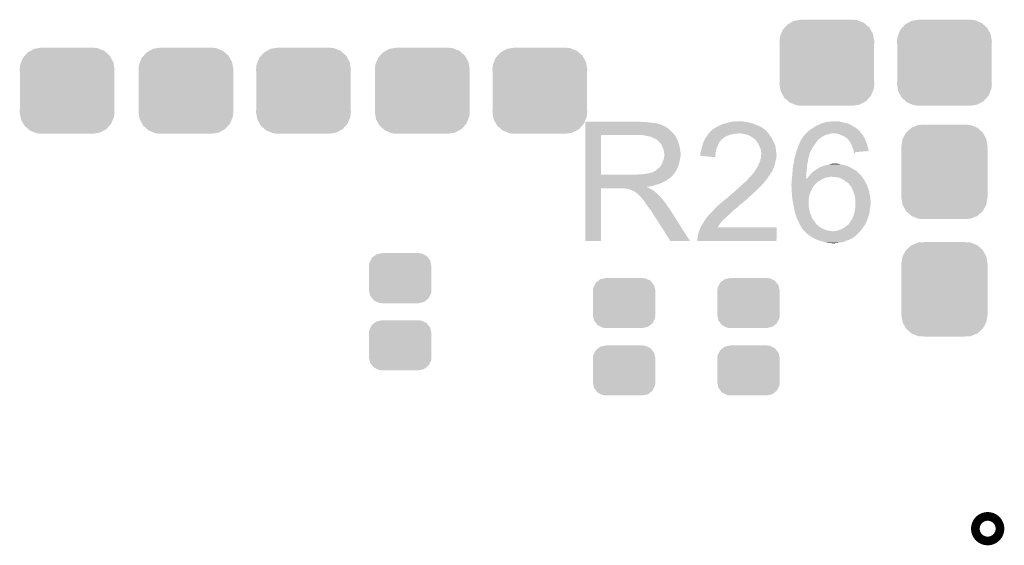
# Model space of a CAD drawing. Extents: x -1.3 to 24.2, y -3.9 to 56.
# Tile 41 of 54: x 4.5 to 12.6, y 32 to 36.3. Entities that reach past the tile are written whole.
import ezdxf

# ---------------------------------------------------------------- set-up
doc = ezdxf.new("R2010")
doc.units = 0
doc.layers.get('0').update_dxf_attribs({"linetype": 'CONTINUOUS'})
doc.layers.add('ETH_WIZ_3_CLICK_V102_GTO', color=11, linetype='CONTINUOUS')
doc.layers.add('ETH_WIZ_3_CLICK_V102_GTS', color=8, linetype='CONTINUOUS')

# ---------------------------------------------------------------- blocks, each defined once
blk = doc.blocks.new('CUSTOM_84')
for points in [[(-0.320744, 0.31339), (-0.298526, 0.325596), (0.317222, 0.31339), (0.30335, 0.325596)], [(-0.298526, 0.325596), (-0.268438, 0.342124), (0.30335, 0.325596), (0.2622, 0.342124)], [(-0.268438, 0.342124), (-0.233628, 0.347838), (0.2622, 0.342124), (0.247972, 0.347838)], [(-0.233628, 0.347838), (-0.20955, 0.35179), (0.247972, 0.347838), (0.20955, 0.35179)], [(-0.37475, 0.234078), (-0.360486, 0.26887), (0.377262, 0.234078), (0.357822, 0.26887)], [(-0.360486, 0.26887), (-0.34504, 0.286174), (0.357822, 0.26887), (0.348152, 0.286174)], [(-0.34504, 0.286174), (-0.320744, 0.31339), (0.348152, 0.286174), (0.317222, 0.31339)], [(-0.38735, 0.17526), (-0.383124, 0.213652), (0.38735, 0.17526), (0.380766, 0.213652)], [(-0.38608, 0.154124), (-0.38735, 0.17526), (0.38608, 0.154124), (0.38735, 0.17526)], [(-0.383124, 0.213652), (-0.37475, 0.234078), (0.380766, 0.213652), (0.377262, 0.234078)], [(-0.38608, -0.154124), (-0.38608, 0.154124), (0.38608, -0.154124), (0.38608, 0.154124)], [(-0.38735, -0.17526), (-0.38608, -0.154124), (0.38735, -0.17526), (0.38608, -0.154124)], [(-0.380764, -0.213652), (-0.38735, -0.17526), (0.383124, -0.213652), (0.38735, -0.17526)], [(-0.377262, -0.234078), (-0.380764, -0.213652), (0.374748, -0.234078), (0.383124, -0.213652)], [(-0.35782, -0.26887), (-0.377262, -0.234078), (0.360486, -0.26887), (0.374748, -0.234078)], [(-0.348152, -0.286174), (-0.35782, -0.26887), (0.345038, -0.286174), (0.360486, -0.26887)], [(-0.31722, -0.31339), (-0.348152, -0.286174), (0.320744, -0.31339), (0.345038, -0.286174)], [(-0.30335, -0.325596), (-0.31722, -0.31339), (0.298524, -0.325596), (0.320744, -0.31339)], [(-0.262198, -0.342124), (-0.30335, -0.325596), (0.268438, -0.342124), (0.298524, -0.325596)], [(-0.247972, -0.347838), (-0.262198, -0.342124), (0.233626, -0.347838), (0.268438, -0.342124)], [(-0.20955, -0.35179), (-0.247972, -0.347838), (0.20955, -0.35179), (0.233626, -0.347838)]]:
    blk.add_solid(points)
blk = doc.blocks.new('CUSTOM_86')
for points in [[(-0.24185, 0.145098), (-0.2311, 0.166208), (0.24469, 0.145098), (0.227898, 0.166208)], [(-0.2311, 0.166208), (-0.211908, 0.1811), (0.227898, 0.166208), (0.21605, 0.1811)], [(-0.211908, 0.1811), (-0.194754, 0.194408), (0.21605, 0.1811), (0.189114, 0.194408)], [(-0.194754, 0.194408), (-0.163144, 0.201476), (0.189114, 0.194408), (0.174806, 0.201476)], [(-0.163144, 0.201476), (-0.14986, 0.204446), (0.174806, 0.201476), (0.15006, 0.204446)], [(-0.14986, 0.204446), (-0.14986, 0.20447), (0.15006, 0.204446), (0.14986, 0.20447)], [(-0.25527, 0.10033), (-0.251974, 0.125214), (0.25527, 0.10033), (0.24939, 0.125214)], [(-0.25527, 0.09906), (-0.25527, 0.10033), (0.25527, 0.09906), (0.25527, 0.10033)], [(-0.25527, -0.09906), (-0.25527, 0.09906), (0.25527, -0.09906), (0.25527, 0.09906)], [(-0.251974, 0.125214), (-0.24185, 0.145098), (0.24939, 0.125214), (0.24469, 0.145098)], [(-0.25527, -0.10033), (-0.25527, -0.09906), (0.25527, -0.10033), (0.25527, -0.09906)], [(-0.249376, -0.12524), (-0.25527, -0.10033), (0.251972, -0.12524), (0.25527, -0.10033)], [(-0.244678, -0.145096), (-0.249376, -0.12524), (0.24186, -0.145096), (0.251972, -0.12524)], [(-0.227854, -0.166234), (-0.244678, -0.145096), (0.231098, -0.166234), (0.24186, -0.145096)], [(-0.216032, -0.18109), (-0.227854, -0.166234), (0.21195, -0.18109), (0.231098, -0.166234)], [(-0.189004, -0.194434), (-0.216032, -0.18109), (0.194752, -0.194434), (0.21195, -0.18109)], [(-0.174782, -0.201456), (-0.189004, -0.194434), (0.16334, -0.201456), (0.194752, -0.194434)], [(-0.14986, -0.204446), (-0.174782, -0.201456), (0.149966, -0.204446), (0.16334, -0.201456)], [(-0.14986, -0.20447), (-0.14986, -0.204446), (0.14986, -0.20447), (0.149966, -0.204446)]]:
    blk.add_solid(points)
blk = doc.blocks.new('CUSTOM_87')
for points in [[(-0.313432, 0.320688), (-0.312264, 0.321732), (0.313176, 0.320688), (0.312592, 0.321732)], [(-0.312264, 0.321732), (-0.26893, 0.360448), (0.312592, 0.321732), (0.268592, 0.360448)], [(-0.26893, 0.360448), (-0.267216, 0.361152), (0.268592, 0.360448), (0.26779, 0.361152)], [(-0.267216, 0.361152), (-0.213724, 0.383108), (0.26779, 0.361152), (0.21312, 0.383108)], [(-0.213724, 0.383108), (-0.20803, 0.383392), (0.21312, 0.383108), (0.212412, 0.383392)], [(-0.20803, 0.383392), (-0.154122, 0.38608), (0.212412, 0.383392), (0.154132, 0.38608)], [(-0.35179, 0.21082), (-0.342144, 0.268372), (0.35179, 0.21082), (0.34192, 0.268372)], [(-0.342144, 0.268372), (-0.341452, 0.269636), (0.34192, 0.268372), (0.341702, 0.269636)], [(-0.341452, 0.269636), (-0.313432, 0.320688), (0.341702, 0.269636), (0.313176, 0.320688)], [(-0.35179, 0.20955), (-0.35179, 0.21082), (0.35179, 0.20955), (0.35179, 0.21082)], [(-0.35179, -0.20955), (-0.35179, 0.20955), (0.35179, -0.20955), (0.35179, 0.20955)], [(-0.35179, -0.21082), (-0.35179, -0.20955), (0.35179, -0.21082), (0.35179, -0.20955)], [(-0.34192, -0.268358), (-0.35179, -0.21082), (0.342148, -0.268358), (0.35179, -0.21082)], [(-0.341702, -0.269636), (-0.34192, -0.268358), (0.341446, -0.269636), (0.342148, -0.268358)], [(-0.313184, -0.320676), (-0.341702, -0.269636), (0.31344, -0.320676), (0.341446, -0.269636)], [(-0.312594, -0.321732), (-0.313184, -0.320676), (0.312258, -0.321732), (0.31344, -0.320676)], [(-0.268602, -0.36044), (-0.312594, -0.321732), (0.26894, -0.36044), (0.312258, -0.321732)], [(-0.267792, -0.361154), (-0.268602, -0.36044), (0.2672, -0.361154), (0.26894, -0.36044)], [(-0.213136, -0.383104), (-0.267792, -0.361154), (0.213734, -0.383104), (0.2672, -0.361154)], [(-0.212414, -0.383394), (-0.213136, -0.383104), (0.207926, -0.383394), (0.213734, -0.383104)], [(-0.154122, -0.38608), (-0.212414, -0.383394), (0.154132, -0.38608), (0.207926, -0.383394)]]:
    blk.add_solid(points)

msp = doc.modelspace()

# ---------------------------------------------------------------- linework, layer by layer
at = {"layer": 'ETH_WIZ_3_CLICK_V102_GTO', "const_width": 0.20066}
msp.add_lwpolyline([(12.4079, 32.18434, 1), (12.47902, 32.18434, 1)], format="xyb", close=True, dxfattribs=at)
at = {"layer": 'ETH_WIZ_3_CLICK_V102_GTO'}
for points in [[(9.156722, 35.50666), (9.156724, 35.5092), (9.618982, 35.50666), (9.608822, 35.5092)], [(9.156722, 35.50158), (9.156722, 35.50666), (9.692638, 35.50158), (9.662162, 35.50666)], [(9.156722, 35.49904), (9.156722, 35.50158), (9.72566, 35.49904), (9.692638, 35.50158)], [(9.156722, 35.49142), (9.156722, 35.49904), (9.758678, 35.49142), (9.72566, 35.49904)], [(9.156722, 35.48634), (9.156722, 35.49142), (9.77392, 35.48634), (9.758678, 35.49142)], [(9.156722, 35.48126), (9.156722, 35.48634), (9.786624, 35.48126), (9.77392, 35.48634)], [(9.156722, 35.481256), (9.156722, 35.48126), (9.789166, 35.481256), (9.786624, 35.48126)], [(9.156722, 35.47618), (9.156722, 35.481256), (9.796778, 35.47618), (9.789166, 35.481256)], [(9.156722, 35.471098), (9.156722, 35.47618), (9.809482, 35.471098), (9.796778, 35.47618)], [(9.156722, 35.46094), (9.156722, 35.471098), (9.82472, 35.46094), (9.809482, 35.471098)], [(10.223502, 35.46348), (10.23874, 35.4711), (10.597518, 35.46348), (10.584182, 35.4711)], [(10.23874, 35.4711), (10.25398, 35.47872), (10.584182, 35.4711), (10.5664, 35.47872)], [(10.25398, 35.47872), (10.26414, 35.4838), (10.5664, 35.47872), (10.553702, 35.4838)], [(10.26414, 35.4838), (10.28192, 35.491422), (10.553702, 35.4838), (10.534648, 35.491422)], [(10.28192, 35.491422), (10.290806, 35.49396), (10.534648, 35.491422), (10.528302, 35.49396)], [(10.290806, 35.49396), (10.2997, 35.4965), (10.528302, 35.49396), (10.519412, 35.4965)], [(10.2997, 35.4965), (10.33018, 35.50412), (10.519412, 35.4965), (10.492742, 35.50412)], [(10.33018, 35.50412), (10.34034, 35.50666), (10.492742, 35.50412), (10.477502, 35.50666)], [(10.34034, 35.50666), (10.363202, 35.51174), (10.477502, 35.50666), (10.447022, 35.51174)], [(10.38606, 35.51174), (10.411458, 35.51428), (10.436862, 35.51174), (10.426702, 35.51428)], [(11.01979, 35.46094), (11.028682, 35.46602), (11.366496, 35.46094), (11.35634, 35.46602)], [(11.028682, 35.46602), (11.032236, 35.46856), (11.35634, 35.46602), (11.35126, 35.46856)], [(11.032236, 35.46856), (11.046458, 35.47872), (11.35126, 35.46856), (11.333844, 35.47872)], [(11.046458, 35.47872), (11.06678, 35.48634), (11.333844, 35.47872), (11.320782, 35.48634)], [(11.06678, 35.48634), (11.08964, 35.4965), (11.320782, 35.48634), (11.296396, 35.4965)], [(11.08964, 35.4965), (11.097254, 35.499038), (11.296396, 35.4965), (11.290302, 35.499038)], [(11.097254, 35.499038), (11.112502, 35.50412), (11.290302, 35.499038), (11.25982, 35.50412)], [(11.112502, 35.50412), (11.1379, 35.5092), (11.25982, 35.50412), (11.24289, 35.5092)], [(11.1379, 35.5092), (11.165838, 35.51174), (11.24289, 35.5092), (11.234424, 35.51174)], [(11.165838, 35.51174), (11.193756, 35.514278), (11.211564, 35.51174), (11.203942, 35.514278)], [(11.193756, 35.514278), (11.193778, 35.51428), (11.203942, 35.514278), (11.193778, 35.51428)], [(9.156712, 35.077422), (9.15672, 35.399958), (9.286242, 35.077422), (9.286242, 35.399958)], [(9.15672, 35.412678), (9.156722, 35.448238), (9.87806, 35.412678), (9.842502, 35.448238)], [(9.15672, 35.39998), (9.15672, 35.412678), (9.887938, 35.39998), (9.87806, 35.412678)], [(9.15672, 35.399958), (9.15672, 35.39998), (9.286242, 35.399958), (9.59358, 35.39998)], [(9.156722, 35.448238), (9.156722, 35.46094), (9.842502, 35.448238), (9.82472, 35.46094)], [(9.66216, 35.39236), (9.631682, 35.39998), (9.893864, 35.39236), (9.887938, 35.39998)], [(9.677408, 35.389818), (9.66216, 35.39236), (9.89584, 35.389818), (9.893864, 35.39236)], [(9.692642, 35.387278), (9.677408, 35.389818), (9.895842, 35.387278), (9.89584, 35.389818)], [(9.692648, 35.387276), (9.692642, 35.387278), (9.895842, 35.387276), (9.895842, 35.387278)], [(9.71296, 35.37712), (9.692648, 35.387276), (9.90092, 35.37712), (9.895842, 35.387276)], [(10.141372, 35.37966), (10.14984, 35.39236), (10.289542, 35.37966), (10.312398, 35.39236)], [(10.14984, 35.39236), (10.157094, 35.402518), (10.312398, 35.39236), (10.337798, 35.402518)], [(10.157094, 35.402518), (10.16254, 35.41014), (10.337798, 35.402518), (10.368278, 35.41014)], [(10.16254, 35.41014), (10.164656, 35.41268), (10.368278, 35.41014), (10.378438, 35.41268)], [(10.164656, 35.41268), (10.166772, 35.415218), (10.396216, 35.41268), (10.401296, 35.415218)], [(10.166772, 35.415218), (10.166774, 35.41522), (10.401296, 35.415218), (10.408922, 35.41522)], [(10.166774, 35.41522), (10.175244, 35.425382), (10.65276, 35.41522), (10.642602, 35.425382)], [(10.175244, 35.425382), (10.179472, 35.430454), (10.642602, 35.425382), (10.64006, 35.430454)], [(10.179472, 35.430454), (10.181588, 35.432994), (10.64006, 35.430454), (10.634996, 35.432994)], [(10.181588, 35.432994), (10.183706, 35.435534), (10.634996, 35.432994), (10.63498, 35.435534)], [(10.183706, 35.435534), (10.187946, 35.44062), (10.63498, 35.435534), (10.62888, 35.44062)], [(10.187946, 35.44062), (10.190486, 35.440626), (10.62888, 35.44062), (10.628874, 35.440626)], [(10.190486, 35.440626), (10.198104, 35.44824), (10.628874, 35.440626), (10.61974, 35.44824)], [(10.198104, 35.44824), (10.205724, 35.450782), (10.61974, 35.44824), (10.616182, 35.450782)], [(10.205724, 35.450782), (10.21334, 35.45586), (10.616182, 35.450782), (10.609074, 35.45586)], [(10.21334, 35.45586), (10.220114, 35.46094), (10.609074, 35.45586), (10.601962, 35.46094)], [(10.220114, 35.46094), (10.223502, 35.46348), (10.601962, 35.46094), (10.597518, 35.46348)], [(10.4394, 35.41268), (10.408922, 35.41522), (10.6553, 35.41268), (10.65276, 35.41522)], [(10.43942, 35.412676), (10.4394, 35.41268), (10.655302, 35.412676), (10.6553, 35.41268)], [(10.464798, 35.4076), (10.43942, 35.412676), (10.657842, 35.4076), (10.655302, 35.412676)], [(10.480032, 35.402522), (10.464798, 35.4076), (10.660382, 35.402522), (10.657842, 35.4076)], [(10.487658, 35.39998), (10.480032, 35.402522), (10.662288, 35.39998), (10.660382, 35.402522)], [(10.502898, 35.39236), (10.487658, 35.39998), (10.668, 35.39236), (10.662288, 35.39998)], [(10.507978, 35.38982), (10.502898, 35.39236), (10.670034, 35.38982), (10.668, 35.39236)], [(10.523218, 35.379662), (10.507978, 35.38982), (10.67816, 35.379662), (10.670034, 35.38982)], [(10.933174, 35.382198), (10.941302, 35.39236), (11.084562, 35.382198), (11.102342, 35.39236)], [(10.941302, 35.39236), (10.947396, 35.39998), (11.102342, 35.39236), (11.11758, 35.39998)], [(10.947396, 35.39998), (10.9474, 35.399984), (11.11758, 35.39998), (11.117594, 35.399984)], [(10.9474, 35.399984), (10.947406, 35.402526), (11.117594, 35.399984), (11.12649, 35.402526)], [(10.947406, 35.402526), (10.95502, 35.41014), (11.12649, 35.402526), (11.15314, 35.41014)], [(10.95502, 35.41014), (10.95756, 35.41268), (11.15314, 35.41014), (11.16584, 35.41268)], [(10.95756, 35.41268), (10.9601, 35.41522), (11.16584, 35.41268), (11.175998, 35.41522)], [(10.9601, 35.41522), (10.967718, 35.422838), (11.411268, 35.41522), (11.4046, 35.422838)], [(10.967718, 35.422838), (10.972802, 35.42792), (11.4046, 35.422838), (11.401214, 35.42792)], [(10.972802, 35.42792), (10.976188, 35.43046), (11.401214, 35.42792), (11.39952, 35.43046)], [(10.976188, 35.43046), (10.98296, 35.43554), (11.39952, 35.43046), (11.39444, 35.43554)], [(10.98296, 35.43554), (10.995144, 35.445694), (11.39444, 35.43554), (11.384286, 35.445694)], [(10.995144, 35.445694), (10.99817, 35.448216), (11.384286, 35.445694), (11.38428, 35.448216)], [(10.99817, 35.448216), (10.998198, 35.44824), (11.38428, 35.448216), (11.381744, 35.44824)], [(10.998198, 35.44824), (10.998202, 35.448242), (11.381744, 35.44824), (11.381742, 35.448242)], [(10.998202, 35.448242), (11.0109, 35.45586), (11.381742, 35.448242), (11.372596, 35.45586)], [(11.0109, 35.45586), (11.01979, 35.46094), (11.372596, 35.45586), (11.366496, 35.46094)], [(11.211558, 35.41268), (11.186162, 35.41522), (11.41349, 35.41268), (11.411268, 35.41522)], [(11.23442, 35.40506), (11.211558, 35.41268), (11.420158, 35.40506), (11.41349, 35.41268)], [(11.2412, 35.402518), (11.23442, 35.40506), (11.422382, 35.402518), (11.420158, 35.40506)], [(11.25474, 35.39744), (11.2412, 35.402518), (11.42543, 35.39744), (11.422382, 35.402518)], [(11.272522, 35.38982), (11.25474, 35.39744), (11.430002, 35.38982), (11.42543, 35.39744)], [(11.28776, 35.37966), (11.272522, 35.38982), (11.436098, 35.37966), (11.430002, 35.38982)], [(9.73074, 35.3695), (9.71296, 35.37712), (9.903968, 35.3695), (9.90092, 35.37712)], [(9.73921, 35.364418), (9.73074, 35.3695), (9.906, 35.364418), (9.903968, 35.3695)], [(9.743442, 35.361878), (9.73921, 35.364418), (9.907452, 35.361878), (9.906, 35.364418)], [(9.758682, 35.346638), (9.743442, 35.361878), (9.91616, 35.346638), (9.907452, 35.361878)], [(9.76884, 35.33648), (9.758682, 35.346638), (9.919546, 35.33648), (9.91616, 35.346638)], [(9.777914, 35.323778), (9.76884, 35.33648), (9.92378, 35.323778), (9.919546, 35.33648)], [(9.78154, 35.3187), (9.777914, 35.323778), (9.924796, 35.3187), (9.92378, 35.323778)], [(9.78916, 35.29838), (9.78154, 35.3187), (9.92886, 35.29838), (9.924796, 35.3187)], [(10.106662, 35.293302), (10.110046, 35.303458), (10.23061, 35.293302), (10.233658, 35.303458)], [(10.110046, 35.303458), (10.11174, 35.30854), (10.233658, 35.303458), (10.236198, 35.30854)], [(10.11174, 35.30854), (10.116428, 35.32378), (10.236198, 35.30854), (10.24382, 35.32378)], [(10.116428, 35.32378), (10.121898, 35.341556), (10.24382, 35.32378), (10.251438, 35.341556)], [(10.121898, 35.341556), (10.1219, 35.34156), (10.251438, 35.341556), (10.25144, 35.34156)], [(10.1219, 35.34156), (10.126978, 35.351718), (10.25144, 35.34156), (10.261598, 35.351718)], [(10.126978, 35.351718), (10.13079, 35.35934), (10.261598, 35.351718), (10.26668, 35.35934)], [(10.13079, 35.35934), (10.13206, 35.361882), (10.26668, 35.35934), (10.26922, 35.361882)], [(10.13206, 35.361882), (10.139682, 35.377122), (10.26922, 35.361882), (10.28664, 35.377122)], [(10.139682, 35.377122), (10.141372, 35.37966), (10.28664, 35.377122), (10.289542, 35.37966)], [(10.523226, 35.379658), (10.523218, 35.379662), (10.678162, 35.379658), (10.67816, 35.379662)], [(10.533376, 35.374582), (10.523226, 35.379658), (10.6807, 35.374582), (10.678162, 35.379658)], [(10.543542, 35.36442), (10.533376, 35.374582), (10.685782, 35.36442), (10.6807, 35.374582)], [(10.552252, 35.35426), (10.543542, 35.36442), (10.69086, 35.35426), (10.685782, 35.36442)], [(10.55878, 35.346642), (10.552252, 35.35426), (10.694378, 35.346642), (10.69086, 35.35426)], [(10.57148, 35.326318), (10.55878, 35.346642), (10.70376, 35.326318), (10.694378, 35.346642)], [(10.57402, 35.32124), (10.57148, 35.326318), (10.706102, 35.32124), (10.70376, 35.326318)], [(10.58164, 35.306), (10.57402, 35.32124), (10.710456, 35.306), (10.706102, 35.32124)], [(10.582594, 35.303458), (10.58164, 35.306), (10.71118, 35.303458), (10.710456, 35.306)], [(10.589258, 35.285682), (10.582594, 35.303458), (10.713402, 35.285682), (10.71118, 35.303458)], [(10.888554, 35.28822), (10.899138, 35.313618), (11.00836, 35.28822), (11.023598, 35.313618)], [(10.899138, 35.313618), (10.89914, 35.31362), (11.023598, 35.313618), (11.023598, 35.31362)], [(10.89914, 35.31362), (10.906954, 35.33394), (11.023598, 35.31362), (11.03884, 35.33394)], [(10.906954, 35.33394), (10.91184, 35.346642), (11.03884, 35.33394), (11.047912, 35.346642)], [(10.91184, 35.346642), (10.91461, 35.35172), (11.047912, 35.346642), (11.05154, 35.35172)], [(10.91461, 35.35172), (10.92708, 35.374576), (11.05154, 35.35172), (11.074396, 35.374576)], [(10.92708, 35.374578), (10.931144, 35.37966), (11.074398, 35.374578), (11.08202, 35.37966)], [(10.92708, 35.374576), (10.92708, 35.374578), (11.074396, 35.374576), (11.074398, 35.374578)], [(10.931144, 35.37966), (10.933174, 35.382198), (11.08202, 35.37966), (11.084562, 35.382198)], [(11.291146, 35.377122), (11.28776, 35.37966), (11.43762, 35.377122), (11.436098, 35.37966)], [(11.297918, 35.372042), (11.291146, 35.377122), (11.439738, 35.372042), (11.43762, 35.377122)], [(11.303, 35.36442), (11.297918, 35.372042), (11.442914, 35.36442), (11.439738, 35.372042)], [(11.30554, 35.36188), (11.303, 35.36442), (11.443972, 35.36188), (11.442914, 35.36442)], [(11.3157, 35.34918), (11.30554, 35.36188), (11.449262, 35.34918), (11.443972, 35.36188)], [(11.317394, 35.34664), (11.3157, 35.34918), (11.45032, 35.34664), (11.449262, 35.34918)], [(11.325858, 35.333942), (11.317394, 35.34664), (11.454856, 35.333942), (11.45032, 35.34664)], [(11.33348, 35.316158), (11.325858, 35.333942), (11.461206, 35.316158), (11.454856, 35.333942)], [(11.335174, 35.31108), (11.33348, 35.316158), (11.463018, 35.31108), (11.461206, 35.316158)], [(11.33856, 35.300922), (11.335174, 35.31108), (11.465552, 35.300922), (11.463018, 35.31108)], [(9.79678, 35.283136), (9.78916, 35.29838), (9.93191, 35.283136), (9.92886, 35.29838)], [(9.798232, 35.27298), (9.79678, 35.283136), (9.93394, 35.27298), (9.93191, 35.283136)], [(9.79932, 35.265362), (9.798232, 35.27298), (9.934576, 35.265362), (9.93394, 35.27298)], [(9.80186, 35.252658), (9.79932, 35.265362), (9.935634, 35.252658), (9.934576, 35.265362)], [(9.80077, 35.217098), (9.801858, 35.224716), (9.93394, 35.217098), (9.93394, 35.224716)], [(9.801858, 35.224716), (9.80186, 35.22472), (9.93394, 35.224716), (9.93394, 35.22472)], [(9.80186, 35.242502), (9.80186, 35.252658), (9.93648, 35.242502), (9.935634, 35.252658)], [(9.80186, 35.232338), (9.80186, 35.242502), (9.936478, 35.232338), (9.93648, 35.242502)], [(9.80186, 35.22472), (9.80186, 35.232338), (9.93394, 35.22472), (9.936478, 35.232338)], [(10.093976, 35.232368), (10.0965, 35.237424), (10.219466, 35.232368), (10.21989, 35.237424)], [(10.218396, 35.219642), (10.093976, 35.232368), (10.218396, 35.219642), (10.219466, 35.232368)], [(10.0965, 35.250122), (10.096502, 35.252664), (10.22096, 35.250122), (10.221422, 35.252664)], [(10.0965, 35.237424), (10.0965, 35.250122), (10.21989, 35.237424), (10.22096, 35.250122)], [(10.096502, 35.252664), (10.10158, 35.265362), (10.221422, 35.252664), (10.22373, 35.265362)], [(10.10158, 35.265362), (10.10412, 35.27806), (10.22373, 35.265362), (10.22604, 35.27806)], [(10.10412, 35.27806), (10.106662, 35.293302), (10.22604, 35.27806), (10.23061, 35.293302)], [(10.5918, 35.27044), (10.589258, 35.285682), (10.715308, 35.27044), (10.713402, 35.285682)], [(10.59434, 35.257742), (10.5918, 35.27044), (10.716896, 35.257742), (10.715308, 35.27044)], [(10.592054, 35.222178), (10.59307, 35.232338), (10.71626, 35.222178), (10.7188, 35.232338)], [(10.59307, 35.232338), (10.594086, 35.242498), (10.7188, 35.232338), (10.7188, 35.242498)], [(10.594086, 35.242498), (10.59434, 35.245038), (10.7188, 35.242498), (10.718484, 35.245038)], [(10.59434, 35.245038), (10.59434, 35.257742), (10.718484, 35.245038), (10.716896, 35.257742)], [(10.8669, 35.217098), (10.870808, 35.2298), (10.98042, 35.217098), (10.9855, 35.2298)], [(10.870808, 35.2298), (10.873152, 35.237418), (10.9855, 35.2298), (10.988038, 35.237418)], [(10.873152, 35.237418), (10.876278, 35.247576), (10.988038, 35.237418), (10.98804, 35.247576)], [(10.876278, 35.247576), (10.87628, 35.24758), (10.98804, 35.247576), (10.98804, 35.24758)], [(10.87628, 35.24758), (10.87918, 35.257736), (10.98804, 35.24758), (10.993118, 35.257736)], [(10.87918, 35.257736), (10.879906, 35.260274), (10.993118, 35.257736), (10.99312, 35.260274)], [(10.879906, 35.260274), (10.88644, 35.283142), (10.99312, 35.260274), (11.00559, 35.283142)], [(10.88644, 35.283142), (10.888554, 35.28822), (11.00559, 35.283142), (11.00836, 35.28822)], [(11.346178, 35.285682), (11.33856, 35.300922), (11.469352, 35.285682), (11.465552, 35.300922)], [(11.34872, 35.27298), (11.346178, 35.285682), (11.47252, 35.27298), (11.469352, 35.285682)], [(11.349356, 35.270438), (11.34872, 35.27298), (11.473152, 35.270438), (11.47252, 35.27298)], [(11.35126, 35.262822), (11.349356, 35.270438), (11.381528, 35.262822), (11.473152, 35.270438)], [(11.35126, 35.260306), (11.35126, 35.262822), (11.35126, 35.260306), (11.381528, 35.262822)], [(9.7663, 35.1409), (9.776456, 35.153594), (9.913408, 35.1409), (9.918698, 35.153594)], [(9.776456, 35.153598), (9.77646, 35.156134), (9.9187, 35.153598), (9.91939, 35.156134)], [(9.776456, 35.153594), (9.776456, 35.153598), (9.918698, 35.153594), (9.9187, 35.153598)], [(9.77646, 35.156134), (9.781536, 35.161218), (9.91939, 35.156134), (9.920778, 35.161218)], [(9.781536, 35.161218), (9.78408, 35.168842), (9.920778, 35.161218), (9.922856, 35.168842)], [(9.78408, 35.168842), (9.789158, 35.18154), (9.922856, 35.168842), (9.92632, 35.18154)], [(9.789158, 35.18154), (9.799318, 35.206938), (9.92632, 35.18154), (9.931398, 35.206938)], [(9.799318, 35.20694), (9.80077, 35.217098), (9.9314, 35.20694), (9.93394, 35.217098)], [(9.799318, 35.206938), (9.799318, 35.20694), (9.931398, 35.206938), (9.9314, 35.20694)], [(10.556238, 35.1282), (10.5664, 35.145982), (10.6934, 35.1282), (10.700066, 35.145982)], [(10.5664, 35.145982), (10.567526, 35.148518), (10.700066, 35.145982), (10.701018, 35.148518)], [(10.567526, 35.148518), (10.57656, 35.16884), (10.701018, 35.148518), (10.706098, 35.16884)], [(10.57656, 35.16884), (10.584686, 35.18916), (10.706098, 35.16884), (10.71118, 35.18916)], [(10.584686, 35.18916), (10.58672, 35.194242), (10.71118, 35.18916), (10.712632, 35.194242)], [(10.58672, 35.194242), (10.589258, 35.206936), (10.712632, 35.194242), (10.71626, 35.206936)], [(10.589258, 35.206936), (10.5918, 35.219638), (10.71626, 35.206936), (10.71626, 35.219638)], [(10.5918, 35.219638), (10.592054, 35.222178), (10.71626, 35.219638), (10.71626, 35.222178)], [(10.85236, 35.13328), (10.85342, 35.14598), (10.96772, 35.13328), (10.96772, 35.14598)], [(10.85342, 35.14598), (10.855178, 35.153598), (10.96772, 35.14598), (10.96772, 35.153598)], [(10.855178, 35.153598), (10.85928, 35.171378), (10.96772, 35.153598), (10.9728, 35.171378)], [(10.85928, 35.171378), (10.86104, 35.179), (10.9728, 35.171378), (10.97407, 35.179)], [(10.86104, 35.179), (10.862128, 35.18662), (10.97407, 35.179), (10.97534, 35.18662)], [(10.862128, 35.18662), (10.864668, 35.2044), (10.97534, 35.18662), (10.97788, 35.2044)], [(10.864668, 35.2044), (10.86612, 35.214562), (10.97788, 35.2044), (10.979912, 35.214562)], [(10.86612, 35.214562), (10.8669, 35.217098), (10.979912, 35.214562), (10.98042, 35.217098)], [(11.07694, 35.140902), (11.089642, 35.143442), (11.31231, 35.140902), (11.306382, 35.143442)], [(11.089642, 35.143442), (11.095564, 35.14598), (11.306382, 35.143442), (11.300458, 35.14598)], [(11.095564, 35.14598), (11.107422, 35.15106), (11.300458, 35.14598), (11.285218, 35.15106)], [(11.107422, 35.15106), (11.127732, 35.156138), (11.285218, 35.15106), (11.269982, 35.156138)], [(11.127732, 35.156138), (11.1379, 35.15868), (11.269982, 35.156138), (11.25474, 35.15868)], [(11.1379, 35.15868), (11.14806, 35.16122), (11.25474, 35.15868), (11.24204, 35.16122)], [(11.14806, 35.16122), (11.16076, 35.16376), (11.24204, 35.16122), (11.22934, 35.16376)], [(11.16076, 35.16376), (11.173462, 35.1663), (11.22934, 35.16376), (11.219182, 35.1663)], [(9.156712, 35.0774), (9.156712, 35.077422), (9.575798, 35.0774), (9.286242, 35.077422)], [(9.156712, 35.06724), (9.156712, 35.0774), (9.8679, 35.06724), (9.876028, 35.0774)], [(9.156712, 35.05454), (9.156712, 35.06724), (9.8552, 35.05454), (9.8679, 35.06724)], [(9.575798, 35.0774), (9.59358, 35.07994), (9.876028, 35.0774), (9.87806, 35.07994)], [(9.613898, 35.07994), (9.63422, 35.08248), (9.87806, 35.07994), (9.880176, 35.08248)], [(9.63422, 35.08248), (9.657078, 35.08502), (9.880176, 35.08248), (9.882292, 35.08502)], [(9.657078, 35.08502), (9.67994, 35.0901), (9.882292, 35.08502), (9.886524, 35.0901)], [(9.67994, 35.0901), (9.700258, 35.09518), (9.886524, 35.0901), (9.890756, 35.09518)], [(9.702796, 35.09518), (9.702804, 35.095184), (9.890756, 35.09518), (9.89076, 35.095184)], [(9.702804, 35.095184), (9.728196, 35.107878), (9.89076, 35.095184), (9.897684, 35.107878)], [(9.728196, 35.107878), (9.747246, 35.123118), (9.897684, 35.107878), (9.906, 35.123118)], [(9.747246, 35.123118), (9.753598, 35.128198), (9.906, 35.123118), (9.908116, 35.128198)], [(9.753598, 35.128198), (9.7663, 35.1409), (9.908116, 35.128198), (9.913408, 35.1409)], [(10.495278, 35.052), (10.51306, 35.06978), (10.64768, 35.052), (10.661014, 35.06978)], [(10.51306, 35.06978), (10.515176, 35.07232), (10.661014, 35.06978), (10.66292, 35.07232)], [(10.515176, 35.07232), (10.529992, 35.090102), (10.66292, 35.07232), (10.673082, 35.090102)], [(10.529992, 35.090102), (10.53846, 35.100264), (10.673082, 35.090102), (10.679854, 35.100264)], [(10.53846, 35.100264), (10.538484, 35.1028), (10.679854, 35.100264), (10.681546, 35.1028)], [(10.538484, 35.1028), (10.541006, 35.102816), (10.681546, 35.1028), (10.681556, 35.102816)], [(10.541006, 35.102816), (10.542266, 35.105338), (10.681556, 35.102816), (10.683238, 35.105338)], [(10.542266, 35.105338), (10.546082, 35.112962), (10.683238, 35.105338), (10.686288, 35.112962)], [(10.546082, 35.112962), (10.549466, 35.11804), (10.686288, 35.112962), (10.68832, 35.11804)], [(10.549466, 35.11804), (10.556238, 35.128198), (10.68832, 35.11804), (10.693398, 35.128198)], [(10.556238, 35.128198), (10.556238, 35.1282), (10.693398, 35.128198), (10.6934, 35.1282)], [(10.8458, 35.05708), (10.84834, 35.08502), (10.962668, 35.05708), (10.962644, 35.08502)], [(10.84834, 35.08502), (10.84855, 35.087558), (10.962644, 35.08502), (10.96264, 35.087558)], [(10.84855, 35.087558), (10.85236, 35.13328), (10.96264, 35.087558), (10.96772, 35.13328)], [(10.979996, 35.05962), (10.98211, 35.062158), (11.416666, 35.05962), (11.414762, 35.062158)], [(10.98211, 35.062158), (10.988456, 35.069772), (11.414762, 35.062158), (11.412218, 35.069772)], [(10.988456, 35.069772), (10.99058, 35.07232), (11.412218, 35.069772), (11.407146, 35.07232)], [(10.99058, 35.07232), (10.99492, 35.077384), (11.407146, 35.07232), (11.404606, 35.077384)], [(10.99492, 35.077384), (10.994932, 35.0774), (11.404606, 35.077384), (11.402064, 35.0774)], [(10.994932, 35.0774), (11.00582, 35.090102), (11.402064, 35.0774), (11.38936, 35.090102)], [(11.00582, 35.090102), (11.023598, 35.10534), (11.38936, 35.090102), (11.374118, 35.10534)], [(11.023598, 35.10534), (11.02698, 35.107878), (11.374118, 35.10534), (11.371578, 35.107878)], [(11.02698, 35.107878), (11.04053, 35.11804), (11.371578, 35.107878), (11.351262, 35.11804)], [(11.04053, 35.11804), (11.04392, 35.120582), (11.351262, 35.11804), (11.34745, 35.120582)], [(11.04392, 35.120582), (11.05763, 35.1282), (11.34745, 35.120582), (11.33602, 35.1282)], [(11.05763, 35.1282), (11.066778, 35.133282), (11.33602, 35.1282), (11.327128, 35.133282)], [(11.066778, 35.133282), (11.06932, 35.13582), (11.327128, 35.133282), (11.322688, 35.13582)], [(11.06932, 35.13582), (11.073128, 35.13836), (11.322688, 35.13582), (11.318242, 35.13836)], [(11.073128, 35.13836), (11.07694, 35.140902), (11.318242, 35.13836), (11.31231, 35.140902)], [(9.15671, 35.00628), (9.156712, 35.02914), (9.77138, 35.00628), (9.817098, 35.02914)], [(9.15671, 34.99866), (9.15671, 35.00628), (9.751058, 34.99866), (9.77138, 35.00628)], [(9.15671, 34.993578), (9.15671, 34.99866), (9.730738, 34.993578), (9.751058, 34.99866)], [(9.15671, 34.98596), (9.15671, 34.993578), (9.710418, 34.98596), (9.730738, 34.993578)], [(9.15671, 34.98088), (9.15671, 34.98596), (9.685022, 34.98088), (9.710418, 34.98596)], [(9.156712, 35.04438), (9.156712, 35.05454), (9.839962, 35.04438), (9.8552, 35.05454)], [(9.156712, 35.03676), (9.156712, 35.04438), (9.82726, 35.03676), (9.839962, 35.04438)], [(9.156712, 35.02914), (9.156712, 35.03676), (9.817098, 35.02914), (9.82726, 35.03676)], [(10.422594, 34.980878), (10.430802, 34.9885), (10.589258, 34.980878), (10.59434, 34.9885)], [(10.430802, 34.9885), (10.44995, 35.00628), (10.59434, 34.9885), (10.61212, 35.00628)], [(10.44995, 35.00628), (10.477306, 35.03168), (10.61212, 35.00628), (10.63244, 35.03168)], [(10.477306, 35.03168), (10.480042, 35.03422), (10.63244, 35.03168), (10.634344, 35.03422)], [(10.480042, 35.03422), (10.495278, 35.052), (10.634344, 35.03422), (10.64768, 35.052)], [(10.84072, 35.001202), (10.84326, 35.016442), (11.036302, 35.001202), (11.053448, 35.016442)], [(10.84072, 35.0012), (10.84072, 35.001202), (11.0363, 35.0012), (11.036302, 35.001202)], [(10.84072, 34.998662), (10.84072, 35.0012), (11.033762, 34.998662), (11.0363, 35.0012)], [(10.84072, 34.99104), (10.84072, 34.998662), (11.02868, 34.99104), (11.033762, 34.998662)], [(10.84072, 34.988498), (10.84072, 34.99104), (11.026646, 34.988498), (11.02868, 34.99104)], [(10.841286, 34.978338), (10.84072, 34.988498), (11.01852, 34.978338), (11.026646, 34.988498)], [(10.84326, 35.03422), (10.84383, 35.039362), (11.08202, 35.03422), (11.091276, 35.039362)], [(10.84326, 35.021522), (10.84326, 35.03422), (11.059164, 35.021522), (11.08202, 35.03422)], [(10.84326, 35.016442), (10.84326, 35.021522), (11.053448, 35.016442), (11.059164, 35.021522)], [(10.84383, 35.039362), (10.8458, 35.05708), (10.962684, 35.039362), (10.962668, 35.05708)], [(10.962684, 35.039362), (10.96772, 35.04692), (11.091276, 35.039362), (11.104882, 35.04692)], [(10.96772, 35.04692), (10.967722, 35.046922), (11.104882, 35.04692), (11.104888, 35.046922)], [(10.967722, 35.046922), (10.97534, 35.05454), (11.104888, 35.046922), (11.127742, 35.05454)], [(10.97534, 35.05454), (10.97788, 35.05708), (11.127742, 35.05454), (11.14552, 35.05708)], [(10.97788, 35.05708), (10.979996, 35.05962), (11.14552, 35.05708), (11.160762, 35.05962)], [(11.20394, 35.05708), (11.17346, 35.05962), (11.418572, 35.05708), (11.416666, 35.05962)], [(11.231882, 35.051998), (11.20394, 35.05708), (11.422382, 35.051998), (11.418572, 35.05708)], [(11.25474, 35.04184), (11.231882, 35.051998), (11.430002, 35.04184), (11.422382, 35.051998)], [(11.254744, 35.041838), (11.25474, 35.04184), (11.430002, 35.041838), (11.430002, 35.04184)], [(11.272518, 35.03168), (11.254744, 35.041838), (11.436098, 35.03168), (11.430002, 35.041838)], [(11.287762, 35.018978), (11.272518, 35.03168), (11.443718, 35.018978), (11.436098, 35.03168)], [(11.291992, 35.01644), (11.287762, 35.018978), (11.44524, 35.01644), (11.443718, 35.018978)], [(11.300462, 35.011358), (11.291992, 35.01644), (11.447782, 35.011358), (11.44524, 35.01644)], [(11.31062, 35.0012), (11.300462, 35.011358), (11.45286, 35.0012), (11.447782, 35.011358)], [(11.31062, 35.001198), (11.31062, 35.0012), (11.452862, 35.001198), (11.45286, 35.0012)], [(11.324448, 34.98342), (11.31062, 35.001198), (11.46048, 34.98342), (11.452862, 35.001198)], [(11.3284, 34.978336), (11.324448, 34.98342), (11.462388, 34.978336), (11.46048, 34.98342)], [(9.1567, 34.533864), (9.15671, 34.965616), (9.286216, 34.533864), (9.28624, 34.965616)], [(9.15671, 34.978302), (9.15671, 34.98088), (9.659654, 34.978302), (9.685022, 34.98088)], [(9.15671, 34.9758), (9.15671, 34.978302), (9.662164, 34.9758), (9.659654, 34.978302)], [(9.15671, 34.973258), (9.15671, 34.9758), (9.669784, 34.973258), (9.662164, 34.9758)], [(9.15671, 34.96818), (9.15671, 34.973258), (9.677402, 34.96818), (9.669784, 34.973258)], [(9.15671, 34.96564), (9.15671, 34.96818), (9.68248, 34.96564), (9.677402, 34.96818)], [(9.15671, 34.965616), (9.15671, 34.96564), (9.28624, 34.965616), (9.479278, 34.96564)], [(9.489438, 34.9631), (9.479278, 34.96564), (9.687558, 34.9631), (9.68248, 34.96564)], [(9.50468, 34.960564), (9.502136, 34.9631), (9.691786, 34.960564), (9.687558, 34.9631)], [(9.527542, 34.95294), (9.50468, 34.960564), (9.704494, 34.95294), (9.691786, 34.960564)], [(9.5377, 34.950402), (9.527542, 34.95294), (9.708724, 34.950402), (9.704494, 34.95294)], [(9.541512, 34.94786), (9.5377, 34.950402), (9.71296, 34.94786), (9.708724, 34.950402)], [(9.545318, 34.945322), (9.541512, 34.94786), (9.716134, 34.945322), (9.71296, 34.94786)], [(9.560556, 34.937702), (9.545318, 34.945322), (9.725658, 34.937702), (9.716134, 34.945322)], [(9.563096, 34.9377), (9.560556, 34.937702), (9.72566, 34.9377), (9.725658, 34.937702)], [(9.56564, 34.935162), (9.563096, 34.9377), (9.728834, 34.935162), (9.72566, 34.9377)], [(9.5758, 34.92754), (9.56564, 34.935162), (9.73836, 34.92754), (9.728834, 34.935162)], [(9.588498, 34.917382), (9.5758, 34.92754), (9.748518, 34.917382), (9.73836, 34.92754)], [(9.613898, 34.89198), (9.588498, 34.917382), (9.77392, 34.89198), (9.748518, 34.917382)], [(10.327644, 34.899602), (10.337798, 34.904682), (10.501448, 34.899602), (10.507254, 34.904682)], [(10.337798, 34.904682), (10.342876, 34.90976), (10.507254, 34.904682), (10.51306, 34.90976)], [(10.342876, 34.90976), (10.347962, 34.914842), (10.51306, 34.90976), (10.518142, 34.914842)], [(10.347962, 34.914842), (10.36066, 34.925), (10.518142, 34.914842), (10.5283, 34.925)], [(10.36066, 34.925), (10.360662, 34.925002), (10.5283, 34.925), (10.528302, 34.925002)], [(10.360662, 34.925002), (10.375898, 34.937698), (10.528302, 34.925002), (10.543536, 34.937698)], [(10.375898, 34.937698), (10.3759, 34.9377), (10.543536, 34.937698), (10.54354, 34.9377)], [(10.3759, 34.9377), (10.39114, 34.95294), (10.54354, 34.9377), (10.55878, 34.95294)], [(10.39114, 34.95294), (10.40892, 34.96818), (10.55878, 34.95294), (10.57402, 34.96818)], [(10.40892, 34.96818), (10.414388, 34.973258), (10.57402, 34.96818), (10.5791, 34.973258)], [(10.414388, 34.973258), (10.422594, 34.980878), (10.5791, 34.973258), (10.589258, 34.980878)], [(10.842274, 34.960558), (10.841286, 34.978338), (11.00836, 34.960558), (11.01852, 34.978338)], [(10.84326, 34.94278), (10.842274, 34.960558), (10.99947, 34.94278), (11.00836, 34.960558)], [(10.84342, 34.94024), (10.84326, 34.94278), (10.9982, 34.94024), (10.99947, 34.94278)], [(10.845166, 34.9123), (10.84342, 34.94024), (10.988042, 34.9123), (10.9982, 34.94024)], [(10.8458, 34.90214), (10.845166, 34.9123), (10.986192, 34.90214), (10.988042, 34.9123)], [(10.848024, 34.884362), (10.8458, 34.90214), (10.98296, 34.884362), (10.986192, 34.90214)], [(11.3411, 34.952938), (11.3284, 34.978336), (11.471912, 34.952938), (11.462388, 34.978336)], [(11.344796, 34.942778), (11.3411, 34.952938), (11.47572, 34.942778), (11.471912, 34.952938)], [(11.35126, 34.925), (11.344796, 34.942778), (11.477944, 34.925), (11.47572, 34.942778)], [(11.352022, 34.922462), (11.35126, 34.925), (11.47826, 34.922462), (11.477944, 34.925)], [(11.35888, 34.899598), (11.352022, 34.922462), (11.48334, 34.899598), (11.47826, 34.922462)], [(9.618978, 34.886898), (9.613898, 34.89198), (9.778278, 34.886898), (9.77392, 34.89198)], [(9.624058, 34.876744), (9.618978, 34.886898), (9.786982, 34.876744), (9.778278, 34.886898)], [(9.6266, 34.874202), (9.624058, 34.876744), (9.78916, 34.874202), (9.786982, 34.876744)], [(9.629134, 34.871666), (9.6266, 34.874202), (9.791134, 34.871666), (9.78916, 34.874202)], [(9.631668, 34.87166), (9.629134, 34.871666), (9.791138, 34.87166), (9.791134, 34.871666)], [(9.64438, 34.85134), (9.631668, 34.87166), (9.80694, 34.85134), (9.791138, 34.87166)], [(9.65962, 34.82848), (9.64438, 34.85134), (9.822942, 34.82848), (9.80694, 34.85134)], [(9.661526, 34.82594), (9.65962, 34.82848), (9.82472, 34.82594), (9.822942, 34.82848)], [(9.67486, 34.80816), (9.661526, 34.82594), (9.837652, 34.80816), (9.82472, 34.82594)], [(10.22883, 34.813238), (10.240006, 34.823398), (10.403838, 34.813238), (10.411458, 34.823398)], [(10.240006, 34.823398), (10.245598, 34.82848), (10.411458, 34.823398), (10.41908, 34.82848)], [(10.245598, 34.82848), (10.253972, 34.836094), (10.41908, 34.82848), (10.426694, 34.836094)], [(10.253972, 34.836094), (10.25398, 34.8361), (10.426694, 34.836094), (10.429236, 34.8361)], [(10.25398, 34.8361), (10.277994, 34.85642), (10.429236, 34.8361), (10.4521, 34.85642)], [(10.277994, 34.85642), (10.287, 34.86404), (10.4521, 34.85642), (10.461896, 34.86404)], [(10.287, 34.86404), (10.299928, 34.8742), (10.461896, 34.86404), (10.474958, 34.8742)], [(10.299928, 34.8742), (10.322554, 34.891982), (10.474958, 34.8742), (10.49274, 34.891982)], [(10.322554, 34.891982), (10.32256, 34.891986), (10.49274, 34.891982), (10.492744, 34.891986)], [(10.32256, 34.891986), (10.322566, 34.894526), (10.492744, 34.891986), (10.495646, 34.894526)], [(10.322566, 34.894526), (10.327644, 34.899602), (10.495646, 34.894526), (10.501448, 34.899602)], [(10.85088, 34.8615), (10.848024, 34.884362), (10.981326, 34.8615), (10.98296, 34.884362)], [(10.853602, 34.8488), (10.85088, 34.8615), (10.98042, 34.8488), (10.981326, 34.8615)], [(10.8585, 34.825942), (10.853602, 34.8488), (10.98042, 34.825942), (10.98042, 34.8488)], [(10.8585, 34.82594), (10.8585, 34.825942), (10.980422, 34.82594), (10.98042, 34.825942)], [(10.860846, 34.8107), (10.8585, 34.82594), (10.98296, 34.8107), (10.980422, 34.82594)], [(11.36142, 34.87674), (11.35888, 34.899598), (11.485626, 34.87674), (11.48334, 34.899598)], [(11.36396, 34.866578), (11.36142, 34.87674), (11.486644, 34.866578), (11.485626, 34.87674)], [(11.362266, 34.815778), (11.362942, 34.825936), (11.48588, 34.815778), (11.48588, 34.825936)], [(11.362942, 34.825936), (11.36345, 34.833558), (11.48588, 34.825936), (11.488418, 34.833558)], [(11.36345, 34.833558), (11.36396, 34.84118), (11.488418, 34.833558), (11.488418, 34.84118)], [(11.36396, 34.848802), (11.36396, 34.866578), (11.48842, 34.848802), (11.486644, 34.866578)], [(11.36396, 34.84118), (11.36396, 34.848802), (11.488418, 34.84118), (11.48842, 34.848802)], [(9.682764, 34.798), (9.67486, 34.80816), (9.84504, 34.798), (9.837652, 34.80816)], [(9.69264, 34.7853), (9.682764, 34.798), (9.853098, 34.7853), (9.84504, 34.798)], [(9.70534, 34.764978), (9.69264, 34.7853), (9.865992, 34.764978), (9.853098, 34.7853)], [(9.712958, 34.749744), (9.70534, 34.764978), (9.875656, 34.749744), (9.865992, 34.764978)], [(9.718038, 34.744658), (9.712958, 34.749744), (9.878884, 34.744658), (9.875656, 34.749744)], [(9.720578, 34.739584), (9.718038, 34.744658), (9.882102, 34.739584), (9.878884, 34.744658)], [(10.148824, 34.726882), (10.163048, 34.74466), (10.30478, 34.726882), (10.3251, 34.74466)], [(10.163048, 34.74466), (10.16508, 34.7472), (10.3251, 34.74466), (10.327956, 34.7472)], [(10.16508, 34.7472), (10.18286, 34.76498), (10.327956, 34.7472), (10.34796, 34.76498)], [(10.18286, 34.76498), (10.205718, 34.787838), (10.34796, 34.76498), (10.37082, 34.787838)], [(10.205718, 34.787838), (10.20572, 34.78784), (10.37082, 34.787838), (10.370822, 34.78784)], [(10.20572, 34.78784), (10.221524, 34.80562), (10.370822, 34.78784), (10.39368, 34.80562)], [(10.221524, 34.80562), (10.22604, 34.8107), (10.39368, 34.80562), (10.400452, 34.8107)], [(10.22604, 34.8107), (10.22883, 34.813238), (10.400452, 34.8107), (10.403838, 34.813238)], [(10.86358, 34.792922), (10.860846, 34.8107), (10.9855, 34.792922), (10.98296, 34.8107)], [(10.86358, 34.79292), (10.86358, 34.792922), (10.985502, 34.79292), (10.9855, 34.792922)], [(10.86866, 34.772602), (10.86358, 34.79292), (10.99058, 34.772602), (10.985502, 34.79292)], [(10.8712, 34.76244), (10.86866, 34.772602), (10.994392, 34.76244), (10.99058, 34.772602)], [(10.87882, 34.737038), (10.8712, 34.76244), (11.003916, 34.737038), (10.994392, 34.76244)], [(11.346688, 34.73958), (11.34872, 34.744658), (11.47064, 34.73958), (11.472024, 34.744658)], [(11.34872, 34.744658), (11.354954, 34.767518), (11.472024, 34.744658), (11.47826, 34.767518)], [(11.354954, 34.767518), (11.35634, 34.772598), (11.47826, 34.767518), (11.47872, 34.772598)], [(11.35634, 34.772598), (11.360148, 34.795458), (11.47872, 34.772598), (11.4808, 34.795458)], [(11.360148, 34.795458), (11.36142, 34.80308), (11.4808, 34.795458), (11.482704, 34.80308)], [(11.36142, 34.80308), (11.362266, 34.815778), (11.482704, 34.80308), (11.48588, 34.815778)], [(9.723118, 34.737042), (9.720578, 34.739584), (9.883716, 34.737042), (9.882102, 34.739584)], [(9.852658, 34.53385), (9.723118, 34.737042), (10.01263, 34.53385), (9.883716, 34.737042)], [(10.104122, 34.658302), (10.115006, 34.67354), (10.24588, 34.658302), (10.25652, 34.67354)], [(10.115006, 34.67354), (10.116822, 34.67608), (10.25652, 34.67354), (10.258424, 34.67608)], [(10.116822, 34.67608), (10.126698, 34.69386), (10.258424, 34.67608), (10.27176, 34.69386)], [(10.126698, 34.69386), (10.12952, 34.69894), (10.27176, 34.69386), (10.275146, 34.69894)], [(10.12952, 34.69894), (10.131212, 34.701478), (10.275146, 34.69894), (10.276838, 34.701478)], [(10.131212, 34.701478), (10.1346, 34.706562), (10.276838, 34.701478), (10.284456, 34.706562)], [(10.1346, 34.706562), (10.137976, 34.711624), (10.284456, 34.706562), (10.286994, 34.711624)], [(10.137976, 34.711624), (10.137986, 34.71164), (10.286994, 34.711624), (10.289536, 34.71164)], [(10.137986, 34.71164), (10.14476, 34.7218), (10.289536, 34.71164), (10.299696, 34.7218)], [(10.14476, 34.7218), (10.148824, 34.726882), (10.299696, 34.7218), (10.30478, 34.726882)], [(10.88085, 34.731964), (10.87882, 34.737038), (11.005818, 34.731964), (11.003916, 34.737038)], [(10.882882, 34.726886), (10.88085, 34.731964), (11.00582, 34.726886), (11.005818, 34.731964)], [(10.884916, 34.7218), (10.882882, 34.726886), (11.010898, 34.7218), (11.00582, 34.726886)], [(10.88898, 34.711644), (10.884916, 34.7218), (11.015978, 34.711644), (11.010898, 34.7218)], [(10.88898, 34.71164), (10.88898, 34.711644), (11.015982, 34.71164), (11.015978, 34.711644)], [(10.896238, 34.69894), (10.88898, 34.71164), (11.02614, 34.69894), (11.015982, 34.71164)], [(10.89914, 34.693862), (10.896238, 34.69894), (11.029188, 34.693862), (11.02614, 34.69894)], [(10.901998, 34.686242), (10.89914, 34.693862), (11.033758, 34.686242), (11.029188, 34.693862)], [(10.90676, 34.673536), (10.901998, 34.686242), (11.044348, 34.673536), (11.033758, 34.686242)], [(10.908282, 34.671002), (10.90676, 34.673536), (11.046458, 34.671002), (11.044348, 34.673536)], [(10.915904, 34.6583), (10.908282, 34.671002), (11.0617, 34.6583), (11.046458, 34.671002)], [(11.28776, 34.65576), (11.300458, 34.665918), (11.432032, 34.65576), (11.440156, 34.665918)], [(11.300458, 34.665918), (11.300462, 34.665922), (11.440156, 34.665918), (11.44016, 34.665922)], [(11.300462, 34.665922), (11.310604, 34.676064), (11.44016, 34.665922), (11.445234, 34.676064)], [(11.310604, 34.676064), (11.31062, 34.67608), (11.445234, 34.676064), (11.447756, 34.67608)], [(11.31062, 34.67608), (11.313156, 34.678616), (11.447756, 34.67608), (11.44778, 34.678616)], [(11.313156, 34.678616), (11.313158, 34.678618), (11.44778, 34.678616), (11.44778, 34.678618)], [(11.313158, 34.678618), (11.318238, 34.686238), (11.44778, 34.678618), (11.450954, 34.686238)], [(11.318238, 34.686238), (11.32586, 34.701476), (11.450954, 34.686238), (11.457302, 34.701476)], [(11.32586, 34.701476), (11.331306, 34.709102), (11.457302, 34.701476), (11.46048, 34.709102)], [(11.331306, 34.709102), (11.338558, 34.719256), (11.46048, 34.709102), (11.463864, 34.719256)], [(11.338558, 34.719256), (11.346688, 34.73958), (11.463864, 34.719256), (11.47064, 34.73958)], [(10.07618, 34.57194), (10.081262, 34.602422), (10.718784, 34.57194), (10.71879, 34.602422)], [(10.081262, 34.602422), (10.086344, 34.61766), (10.71879, 34.602422), (10.718792, 34.61766)], [(10.086344, 34.61766), (10.08888, 34.620204), (10.718792, 34.61766), (10.718794, 34.620204)], [(10.08888, 34.620204), (10.09142, 34.62782), (10.718794, 34.620204), (10.718794, 34.62782)], [(10.09142, 34.62782), (10.0965, 34.64052), (10.718794, 34.62782), (10.718798, 34.64052)], [(10.0965, 34.64052), (10.099754, 34.648116), (10.718798, 34.64052), (10.7188, 34.648116)], [(10.099754, 34.648116), (10.099766, 34.64814), (10.7188, 34.648116), (10.238786, 34.64814)], [(10.099766, 34.64814), (10.104122, 34.658302), (10.238786, 34.64814), (10.24588, 34.658302)], [(10.922, 34.648138), (10.915904, 34.6583), (11.075928, 34.648138), (11.0617, 34.6583)], [(10.92327, 34.6456), (10.922, 34.648138), (11.07948, 34.6456), (11.075928, 34.648138)], [(10.92454, 34.643062), (10.92327, 34.6456), (11.08202, 34.643062), (11.07948, 34.6456)], [(10.927078, 34.637984), (10.92454, 34.643062), (11.092174, 34.637984), (11.08202, 34.643062)], [(10.92962, 34.63544), (10.927078, 34.637984), (11.09726, 34.63544), (11.092174, 34.637984)], [(10.932158, 34.632898), (10.92962, 34.63544), (11.103616, 34.632898), (11.09726, 34.63544)], [(10.934694, 34.627836), (10.932158, 34.632898), (11.11627, 34.627836), (11.103616, 34.632898)], [(10.937234, 34.62782), (10.934694, 34.627836), (11.11631, 34.62782), (11.11627, 34.627836)], [(10.939458, 34.62528), (10.937234, 34.62782), (11.122658, 34.62528), (11.11631, 34.62782)], [(10.943904, 34.6202), (10.939458, 34.62528), (11.140438, 34.6202), (11.122658, 34.62528)], [(10.946126, 34.61766), (10.943904, 34.6202), (11.15822, 34.61766), (11.140438, 34.6202)], [(10.94835, 34.61512), (10.946126, 34.61766), (11.17854, 34.61512), (11.15822, 34.61766)], [(10.955018, 34.6075), (10.94835, 34.61512), (11.395392, 34.6075), (11.40206, 34.61512)], [(10.969534, 34.5948), (10.955018, 34.6075), (11.38428, 34.5948), (11.395392, 34.6075)], [(10.97534, 34.58972), (10.969534, 34.5948), (11.378564, 34.58972), (11.38428, 34.5948)], [(10.993122, 34.57702), (10.97534, 34.58972), (11.364276, 34.57702), (11.378564, 34.58972)], [(11.186156, 34.61512), (11.191236, 34.617658), (11.40206, 34.61512), (11.404234, 34.617658)], [(11.191236, 34.617658), (11.206478, 34.61766), (11.404234, 34.617658), (11.404236, 34.61766)], [(11.206478, 34.61766), (11.224262, 34.622742), (11.404236, 34.61766), (11.408592, 34.622742)], [(11.224262, 34.622742), (11.24458, 34.63036), (11.408592, 34.622742), (11.415124, 34.63036)], [(11.24458, 34.63036), (11.250288, 34.632898), (11.415124, 34.63036), (11.4173, 34.632898)], [(11.250288, 34.632898), (11.267436, 34.64052), (11.4173, 34.632898), (11.422062, 34.64052)], [(11.267436, 34.64052), (11.284368, 34.653218), (11.422062, 34.64052), (11.43, 34.653218)], [(11.284368, 34.653218), (11.28776, 34.65576), (11.43, 34.653218), (11.432032, 34.65576)], [(9.286216, 34.53384), (9.1567, 34.533864), (9.286216, 34.53384), (9.286216, 34.533864)], [(10.012636, 34.53384), (10.01263, 34.53385), (10.012636, 34.53384), (9.852658, 34.53385)], [(10.0711, 34.549082), (10.07364, 34.55924), (10.718778, 34.549082), (10.71878, 34.55924)], [(10.0711, 34.533864), (10.0711, 34.549082), (10.718776, 34.533864), (10.718778, 34.549082)], [(10.718776, 34.53384), (10.0711, 34.533864), (10.718776, 34.53384), (10.718776, 34.533864)], [(10.07364, 34.55924), (10.07618, 34.57194), (10.71878, 34.55924), (10.718784, 34.57194)], [(10.997184, 34.574482), (10.993122, 34.57702), (11.361422, 34.574482), (11.364276, 34.57702)], [(11.025634, 34.5567), (10.997184, 34.574482), (11.338558, 34.5567), (11.361422, 34.574482)], [(11.025638, 34.556698), (11.025634, 34.5567), (11.336016, 34.556698), (11.338558, 34.5567)], [(11.033758, 34.551622), (11.025638, 34.556698), (11.325864, 34.551622), (11.336016, 34.556698)], [(11.05409, 34.543998), (11.033758, 34.551622), (11.310618, 34.543998), (11.325864, 34.551622)], [(11.06763, 34.53892), (11.05409, 34.543998), (11.292838, 34.53892), (11.310618, 34.543998)], [(11.074398, 34.536382), (11.06763, 34.53892), (11.287126, 34.536382), (11.292838, 34.53892)], [(11.09472, 34.531298), (11.074398, 34.536382), (11.275688, 34.531298), (11.287126, 34.536382)], [(11.102338, 34.52876), (11.09472, 34.531298), (11.269978, 34.52876), (11.275688, 34.531298)], [(11.10996, 34.52622), (11.102338, 34.52876), (11.256008, 34.52622), (11.269978, 34.52876)], [(11.11885, 34.52368), (11.10996, 34.52622), (11.24204, 34.52368), (11.256008, 34.52622)], [(11.127738, 34.52114), (11.11885, 34.52368), (11.2268, 34.52114), (11.24204, 34.52368)], [(11.142978, 34.5186), (11.127738, 34.52114), (11.211562, 34.5186), (11.2268, 34.52114)], [(11.173458, 34.516062), (11.165836, 34.5186), (11.181106, 34.516062), (11.211562, 34.5186)], [(11.181082, 34.51606), (11.173458, 34.516062), (11.181082, 34.51606), (11.181106, 34.516062)]]:
    msp.add_solid(points, dxfattribs=at)

# ---------------------------------------------------------------- block references
at = {"layer": 'ETH_WIZ_3_CLICK_V102_GTS'}
for name, p in [('CUSTOM_84', (11.13028, 35.9918)), ('CUSTOM_84', (12.0904, 35.9918)), ('CUSTOM_84', (4.92506, 35.7632)), ('CUSTOM_84', (5.89534, 35.7632)), ('CUSTOM_84', (6.85546, 35.7632)), ('CUSTOM_84', (7.82574, 35.7632)), ('CUSTOM_84', (8.78586, 35.7632)), ('CUSTOM_87', (12.0904, 35.10026)), ('CUSTOM_87', (12.0904, 34.14014)), ('CUSTOM_86', (7.6454, 34.23158)), ('CUSTOM_86', (9.4742, 34.02838)), ('CUSTOM_86', (10.4902, 34.02838)), ('CUSTOM_86', (7.6454, 33.68294)), ('CUSTOM_86', (9.4742, 33.4772)), ('CUSTOM_86', (10.4902, 33.4772))]:
    msp.add_blockref(name, p, dxfattribs=at)

doc.saveas('drawing.dxf')
